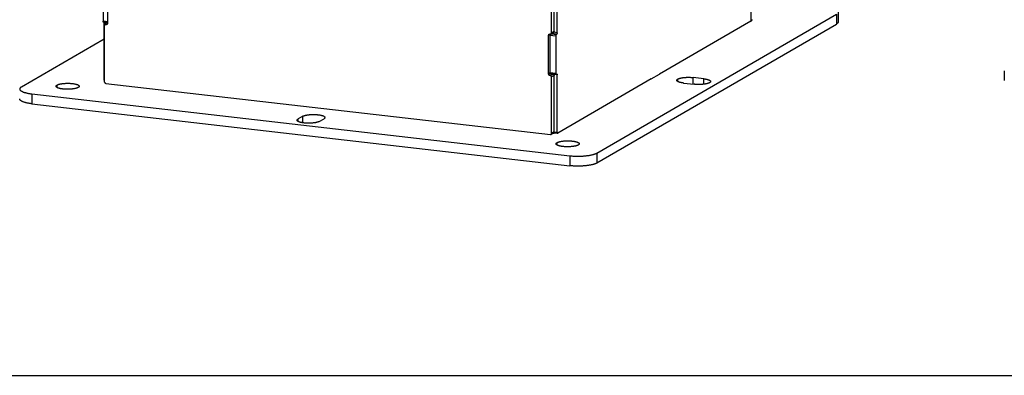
# Model space of a CAD drawing. Header units: inches. Extents: x 0 to 85, y 0 to 55.
# Tile 7 of 18: x 60.4 to 72.3, y 0 to 4.3. Entities that reach past the tile are written whole.
import ezdxf

# ---------------------------------------------------------------- set-up
doc = ezdxf.new("R2010")
doc.units = ezdxf.units.IN
doc.header["$LTSCALE"] = 4.675
doc.header["$MEASUREMENT"] = 0
doc.layers.get('0').update_dxf_attribs({"linetype": 'CONTINUOUS'})
doc.layers.add('02___PRT_ALL_AXES', color=7, linetype='CONTINUOUS')

msp = doc.modelspace()

# ---------------------------------------------------------------- linework, layer by layer
at = {"color": 3, "linetype": 'Continuous'}
for p, q in [((69.2469, 43.7777), (69.2469, 4.2955)), ((66.8343, 4.1493), (66.8343, 20.6976)), ((66.9016, 4.154), (66.9016, 20.7216)), ((61.4045, 4.7475), (61.4045, 4.2935)), ((61.4599, 4.7397), (61.4599, 4.2664)), ((69.2469, 4.2955), (68.1409, 3.6526)), ((61.4203, 3.5782), (61.4203, 4.2737)), ((61.4243, 3.5557), (61.4243, 4.2415)), ((61.438, 4.2544), (61.4462, 4.2535)), ((67.3834, 2.5744), (70.2814, 4.2591)), ((66.7986, 3.6512), (66.7986, 4.1245)), ((66.8206, 4.1364), (66.8123, 4.1374)), ((66.8858, 4.1158), (66.8858, 3.6618)), ((66.8955, 4.136), (66.8919, 4.1339)), ((66.8206, 3.6342), (66.8123, 3.6351)), ((66.8343, 2.9323), (66.8343, 3.6181)), ((66.8901, 3.6505), (66.8919, 3.6509)), ((66.8919, 3.6509), (66.8955, 3.653)), ((66.8955, 3.653), (66.8973, 3.6534)), ((66.9016, 2.9466), (66.9016, 3.6421)), ((68.0393, 3.5935), (66.9077, 2.9357)), ((61.438, 3.5396), (66.8206, 2.9194)), ((60.5443, 3.2917), (67.0533, 2.5416)), ((66.906, 2.9353), (66.9077, 2.9357))]:
    msp.add_line(p, q, dxfattribs=at)
at = {"color": 7, "linetype": 'Continuous'}
for p, q in [((66.866, 4.1678), (66.866, 20.716)), ((61.4622, 4.2868), (61.4045, 4.2935)), ((67.3834, 2.6952), (70.2814, 4.3798)), ((70.2814, 4.3798), (70.2814, 4.2591)), ((70.303, 4.4061), (70.303, 4.2854)), ((61.461, 4.2761), (61.4089, 4.2821)), ((61.4203, 4.2737), (61.4602, 4.2691)), ((61.4336, 4.2548), (61.4304, 4.2529)), ((61.4583, 4.2691), (61.4424, 4.2599)), ((61.4462, 4.2535), (61.4524, 4.2571)), ((61.4595, 4.267), (61.45, 4.2614)), ((60.4176, 3.4978), (61.4203, 4.0808)), ((66.7986, 4.1245), (66.8161, 4.1346)), ((66.8145, 4.124), (66.8858, 4.1158)), ((66.8145, 4.124), (66.8145, 3.6701)), ((66.8319, 4.1402), (66.8281, 4.138)), ((66.866, 4.1678), (66.8343, 4.1493)), ((66.835, 4.1404), (66.8919, 4.1339)), ((66.8955, 4.136), (66.8352, 4.1429)), ((66.8598, 4.1564), (66.8377, 4.1435)), ((66.9016, 4.154), (66.8601, 4.1588)), ((66.7986, 3.6512), (66.817, 3.6619)), ((66.8123, 3.6351), (66.8441, 3.6535)), ((66.8145, 3.6701), (66.8858, 3.6618)), ((66.8189, 3.6587), (66.8901, 3.6505)), ((66.8523, 3.6526), (66.8206, 3.6342)), ((66.866, 3.6365), (66.8343, 3.6181)), ((66.9016, 3.6421), (66.8517, 3.6478)), ((66.866, 2.9507), (66.866, 3.6365)), ((68.0403, 3.5941), (68.1399, 3.652)), ((68.1403, 3.6522), (68.1399, 3.652)), ((68.6753, 3.5954), (68.5469, 3.6102)), ((68.5469, 3.5306), (68.5469, 3.6102)), ((68.6753, 3.529), (68.6753, 3.5954)), ((72.3138, 3.6933), (72.3138, 3.5744)), ((68.4326, 3.5437), (68.561, 3.529)), ((60.5443, 3.4124), (67.0533, 2.6624)), ((60.5443, 3.4124), (60.5443, 3.2917)), ((63.823, 3.1408), (63.7658, 3.1076)), ((63.7658, 3.0781), (63.7658, 3.1076)), ((63.823, 3.0615), (63.823, 3.1408)), ((64.0225, 3.078), (64.0797, 3.1113)), ((66.8598, 2.9393), (66.8281, 2.9209)), ((66.866, 2.9507), (66.8343, 2.9323)), ((66.86, 2.9406), (66.906, 2.9353)), ((66.8612, 2.9513), (66.9016, 2.9466)), ((67.0533, 2.6624), (67.0533, 2.5416)), ((67.3834, 2.6952), (67.3834, 2.5744)), ((0, 0), (85, 0))]:
    msp.add_line(p, q, dxfattribs=at)
at = {"color": 3, "linetype": 'Continuous'}
for points in [[(61.4088, 4.2821), (61.4075, 4.2827), (61.4063, 4.2843), (61.4053, 4.2867), (61.4047, 4.2897), (61.4045, 4.2935)], [(69.2469, 4.2955), (69.2524, 4.2992), (69.2565, 4.303), (69.2591, 4.3069), (69.2603, 4.3108), (69.2603, 4.3119)], [(61.4203, 4.2737), (61.4201, 4.2774), (61.4195, 4.2805), (61.4194, 4.2809)], [(61.4304, 4.2529), (61.4283, 4.2513), (61.4261, 4.2485), (61.4248, 4.2453), (61.4243, 4.2415)], [(61.438, 4.2544), (61.4343, 4.2543), (61.4311, 4.2533), (61.4304, 4.2529)], [(61.4537, 4.255), (61.453, 4.2546), (61.4498, 4.2536), (61.4462, 4.2535)], [(61.4599, 4.2664), (61.4594, 4.2626), (61.458, 4.2593), (61.4558, 4.2566), (61.4537, 4.255)], [(70.303, 4.2854), (70.3029, 4.2837), (70.3024, 4.2812), (70.3016, 4.2786), (70.3004, 4.2761), (70.2988, 4.2736), (70.2968, 4.2711), (70.2945, 4.2686), (70.2917, 4.2662), (70.2886, 4.2638), (70.2852, 4.2614), (70.2814, 4.2591)], [(66.7986, 4.1245), (66.7992, 4.1283), (66.8005, 4.1315), (66.8027, 4.1342), (66.8048, 4.1359)], [(66.8048, 4.1359), (66.8055, 4.1362), (66.8087, 4.1373), (66.8123, 4.1374)], [(66.8206, 4.1364), (66.8242, 4.1366), (66.8274, 4.1376), (66.8281, 4.138)], [(66.8281, 4.138), (66.8302, 4.1396), (66.8324, 4.1423), (66.8337, 4.1455), (66.8343, 4.1493)], [(66.8888, 4.1301), (66.8876, 4.1271), (66.8866, 4.1235), (66.886, 4.1198), (66.8858, 4.1158)], [(66.8919, 4.1339), (66.8902, 4.1324), (66.8888, 4.1301)], [(66.9016, 4.154), (66.9014, 4.15), (66.9008, 4.1463), (66.8998, 4.1428), (66.8986, 4.1397), (66.8971, 4.1375), (66.8955, 4.136)], [(66.8123, 3.6351), (66.8087, 3.6361), (66.8055, 3.6378), (66.8027, 3.6405), (66.8005, 3.6437), (66.7992, 3.6472), (66.7986, 3.6512)], [(66.8324, 3.6255), (66.8302, 3.6288), (66.8274, 3.6314), (66.8242, 3.6332), (66.8206, 3.6342)], [(66.8343, 3.6181), (66.8337, 3.622), (66.8324, 3.6255)], [(66.8858, 3.6618), (66.886, 3.6581), (66.8866, 3.6551), (66.8876, 3.6527), (66.8888, 3.6511), (66.8901, 3.6505)], [(66.8973, 3.6534), (66.8986, 3.6529), (66.8998, 3.6513), (66.9008, 3.6489), (66.9014, 3.6458), (66.9016, 3.6421)], [(61.4243, 3.5557), (61.4248, 3.5518), (61.4261, 3.5482), (61.4283, 3.545), (61.4311, 3.5424), (61.4343, 3.5406), (61.438, 3.5396)], [(60.5443, 3.2917), (60.5354, 3.2928), (60.5267, 3.2939), (60.5181, 3.2952), (60.5098, 3.2965), (60.5017, 3.298), (60.4938, 3.2995), (60.4861, 3.301), (60.4787, 3.3027), (60.4715, 3.3044), (60.4646, 3.3063), (60.458, 3.3081), (60.4517, 3.3101), (60.4457, 3.3121), (60.4399, 3.3141), (60.4345, 3.3163), (60.4295, 3.3184), (60.4247, 3.3207), (60.4203, 3.3229), (60.4163, 3.3252), (60.4126, 3.3276), (60.4092, 3.33), (60.4063, 3.3324), (60.4037, 3.3349), (60.4014, 3.3373), (60.3996, 3.3398), (60.3981, 3.3423), (60.397, 3.3449), (60.3963, 3.3474), (60.396, 3.3499), (60.396, 3.3508)], [(66.8206, 2.9194), (66.8242, 2.9195), (66.8274, 2.9205), (66.8281, 2.9209)], [(66.8281, 2.9209), (66.8302, 2.9225), (66.8324, 2.9253), (66.8337, 2.9285), (66.8343, 2.9323)], [(66.9016, 2.9466), (66.9019, 2.9429), (66.9024, 2.9399), (66.9034, 2.9374)], [(66.9034, 2.9374), (66.9047, 2.9358), (66.906, 2.9353)], [(67.3834, 2.5744), (67.3792, 2.5721), (67.3747, 2.5699), (67.3698, 2.5677), (67.3646, 2.5655), (67.3591, 2.5634), (67.3533, 2.5613), (67.3472, 2.5594), (67.3408, 2.5574), (67.3341, 2.5556), (67.3271, 2.5538), (67.3198, 2.5521), (67.3123, 2.5504), (67.3046, 2.5489), (67.2966, 2.5474), (67.2884, 2.546), (67.28, 2.5447), (67.2714, 2.5435), (67.2626, 2.5423), (67.2537, 2.5413), (67.2446, 2.5403), (67.2353, 2.5395), (67.226, 2.5387), (67.2165, 2.538), (67.207, 2.5374), (67.1973, 2.537), (67.1876, 2.5366), (67.1779, 2.5363), (67.1681, 2.5361), (67.1582, 2.536), (67.1484, 2.5361), (67.1386, 2.5362), (67.1288, 2.5364), (67.1191, 2.5367), (67.1094, 2.5371), (67.0998, 2.5376), (67.0903, 2.5382), (67.0808, 2.5389), (67.0715, 2.5397), (67.0623, 2.5406), (67.0533, 2.5416)]]:
    msp.add_lwpolyline(points, dxfattribs=at)
at = {"color": 7, "linetype": 'Continuous'}
for points in [[(66.8145, 4.124), (66.8147, 4.128), (66.8153, 4.1318), (66.8163, 4.1353), (66.8169, 4.1369)], [(66.866, 4.1678), (66.8655, 4.164), (66.8642, 4.1608), (66.862, 4.158), (66.8598, 4.1564)], [(66.8188, 3.6587), (66.8176, 3.6593), (66.8163, 3.6609), (66.8153, 3.6633), (66.8147, 3.6663), (66.8145, 3.6701)], [(66.8523, 3.6526), (66.8559, 3.6516), (66.8591, 3.6499), (66.862, 3.6472)], [(66.862, 3.6472), (66.8642, 3.644), (66.8655, 3.6405), (66.866, 3.6365)], [(68.3493, 3.577), (68.3493, 3.5779), (68.3496, 3.5795), (68.3502, 3.5811), (68.351, 3.5826), (68.3521, 3.5842), (68.3535, 3.5858), (68.3551, 3.5873), (68.3569, 3.5888), (68.3591, 3.5903), (68.3614, 3.5918)], [(68.4326, 3.5437), (68.4271, 3.5444), (68.4217, 3.5452), (68.4164, 3.546), (68.4112, 3.5468), (68.4062, 3.5477), (68.4014, 3.5487), (68.3967, 3.5497), (68.3922, 3.5508), (68.3879, 3.5519), (68.3837, 3.5531), (68.3798, 3.5543), (68.3761, 3.5556), (68.3726, 3.5569), (68.3693, 3.5582), (68.3663, 3.5596), (68.3635, 3.561), (68.3609, 3.5625), (68.3586, 3.5639), (68.3565, 3.5654), (68.3547, 3.5669), (68.3532, 3.5685), (68.3519, 3.57), (68.3508, 3.5716), (68.3501, 3.5732), (68.3495, 3.5747), (68.3493, 3.5763), (68.3493, 3.577)], [(68.3614, 3.5918), (68.364, 3.5932), (68.3669, 3.5946), (68.37, 3.596), (68.3733, 3.5973), (68.3768, 3.5986), (68.3806, 3.5998), (68.3846, 3.6011), (68.3887, 3.6022), (68.3931, 3.6033), (68.3976, 3.6044), (68.4023, 3.6054), (68.4072, 3.6064), (68.4122, 3.6073), (68.4174, 3.6081), (68.4227, 3.6089), (68.4282, 3.6096), (68.4338, 3.6103), (68.4394, 3.6109), (68.4452, 3.6114), (68.4511, 3.6119), (68.457, 3.6123), (68.463, 3.6127), (68.469, 3.6129), (68.4751, 3.6131), (68.4812, 3.6133), (68.4873, 3.6133), (68.4935, 3.6133), (68.4996, 3.6132), (68.5057, 3.6131), (68.5118, 3.6129), (68.5178, 3.6126), (68.5238, 3.6122), (68.5297, 3.6118), (68.5355, 3.6113), (68.5413, 3.6108), (68.5469, 3.6102)], [(68.6753, 3.5954), (68.681, 3.5947), (68.6866, 3.5939), (68.692, 3.5931), (68.6973, 3.5922), (68.7024, 3.5913), (68.7074, 3.5903), (68.7121, 3.5892), (68.7167, 3.5881), (68.7211, 3.5869), (68.7253, 3.5857), (68.7293, 3.5844), (68.733, 3.5831), (68.7365, 3.5817), (68.7398, 3.5804), (68.7428, 3.5789), (68.7456, 3.5775), (68.7481, 3.576), (68.7504, 3.5744), (68.7524, 3.5729), (68.7541, 3.5713), (68.7556, 3.5697), (68.7567, 3.5681), (68.7576, 3.5665), (68.7582, 3.5649), (68.7586, 3.5633), (68.7586, 3.5622)], [(60.4176, 3.4978), (60.4138, 3.4955), (60.4103, 3.4931), (60.4072, 3.4907), (60.4045, 3.4883), (60.4021, 3.4858), (60.4001, 3.4833), (60.3986, 3.4808), (60.3973, 3.4783), (60.3965, 3.4758), (60.396, 3.4732), (60.396, 3.4715)], [(60.396, 3.4715), (60.396, 3.4707), (60.3963, 3.4681), (60.397, 3.4656), (60.3981, 3.4631), (60.3996, 3.4606), (60.4014, 3.4581), (60.4037, 3.4556), (60.4063, 3.4532), (60.4092, 3.4507), (60.4126, 3.4483), (60.4163, 3.446), (60.4203, 3.4437), (60.4247, 3.4414), (60.4295, 3.4392), (60.4345, 3.437), (60.4399, 3.4349), (60.4457, 3.4328), (60.4517, 3.4308), (60.458, 3.4289), (60.4646, 3.427), (60.4715, 3.4252), (60.4787, 3.4234), (60.4861, 3.4218), (60.4938, 3.4202), (60.5017, 3.4187), (60.5098, 3.4173), (60.5181, 3.4159), (60.5267, 3.4147), (60.5354, 3.4135), (60.5443, 3.4124)], [(68.7586, 3.5622), (68.7586, 3.5616), (68.7584, 3.56), (68.7579, 3.5584), (68.7571, 3.5568), (68.756, 3.5551), (68.7546, 3.5535), (68.753, 3.552), (68.7511, 3.5504), (68.7489, 3.5489), (68.7465, 3.5474), (68.7438, 3.5459), (68.7408, 3.5445), (68.7377, 3.5431), (68.7342, 3.5417), (68.7306, 3.5404), (68.7267, 3.5391), (68.7225, 3.5378), (68.7182, 3.5367), (68.7137, 3.5355), (68.709, 3.5344), (68.7041, 3.5334), (68.699, 3.5324), (68.6938, 3.5315), (68.6884, 3.5307), (68.6829, 3.5299), (68.6772, 3.5292), (68.6714, 3.5285), (68.6655, 3.5279), (68.6595, 3.5274), (68.6535, 3.527), (68.6473, 3.5266), (68.6412, 3.5263), (68.6349, 3.5261), (68.6286, 3.5259), (68.6223, 3.5258), (68.616, 3.5258), (68.6097, 3.5259), (68.6034, 3.526), (68.5972, 3.5262), (68.591, 3.5265), (68.5848, 3.5268), (68.5787, 3.5273), (68.5727, 3.5278), (68.5668, 3.5283), (68.561, 3.529)], [(63.7537, 3.0928), (63.7537, 3.0934), (63.7539, 3.095), (63.7544, 3.0966), (63.7552, 3.0983), (63.7563, 3.0999), (63.7577, 3.1015), (63.7593, 3.103), (63.7612, 3.1046), (63.7634, 3.1061), (63.7658, 3.1076)], [(63.823, 3.1408), (63.8257, 3.1423), (63.8286, 3.1438), (63.8318, 3.1452), (63.8352, 3.1465), (63.8389, 3.1479), (63.8428, 3.1492), (63.8469, 3.1504), (63.8512, 3.1516), (63.8557, 3.1527), (63.8605, 3.1538), (63.8654, 3.1548), (63.8704, 3.1558), (63.8757, 3.1567), (63.8811, 3.1576), (63.8866, 3.1583), (63.8923, 3.1591), (63.898, 3.1597), (63.9039, 3.1603), (63.9099, 3.1608), (63.916, 3.1613), (63.9221, 3.1616), (63.9283, 3.1619), (63.9345, 3.1622), (63.9408, 3.1623), (63.9471, 3.1624), (63.9534, 3.1624), (63.9597, 3.1624), (63.966, 3.1622), (63.9723, 3.162), (63.9785, 3.1617), (63.9846, 3.1614), (63.9907, 3.161), (63.9967, 3.1605), (64.0026, 3.1599), (64.0085, 3.1593), (64.0142, 3.1586), (64.0197, 3.1578), (64.0252, 3.157), (64.0305, 3.1561), (64.0356, 3.1552), (64.0405, 3.1541), (64.0453, 3.1531), (64.0499, 3.152), (64.0543, 3.1508), (64.0585, 3.1496), (64.0625, 3.1483), (64.0662, 3.147), (64.0697, 3.1456), (64.073, 3.1442), (64.076, 3.1428), (64.0788, 3.1413), (64.0813, 3.1398), (64.0836, 3.1383), (64.0856, 3.1368), (64.0873, 3.1352), (64.0887, 3.1336), (64.0899, 3.132), (64.0908, 3.1304), (64.0914, 3.1288), (64.0917, 3.1271), (64.0918, 3.1261)], [(64.0918, 3.1261), (64.0918, 3.1255), (64.0916, 3.1239), (64.091, 3.1223), (64.0902, 3.1206), (64.0892, 3.119), (64.0878, 3.1174), (64.0862, 3.1159), (64.0843, 3.1143), (64.0821, 3.1128), (64.0797, 3.1113)], [(64.0225, 3.078), (64.0198, 3.0766), (64.0169, 3.0751), (64.0137, 3.0737), (64.0103, 3.0724), (64.0066, 3.071), (64.0027, 3.0697), (63.9986, 3.0685), (63.9943, 3.0673), (63.9897, 3.0662), (63.985, 3.0651), (63.9801, 3.0641), (63.975, 3.0631), (63.9698, 3.0622), (63.9644, 3.0613), (63.9589, 3.0606), (63.9532, 3.0598), (63.9474, 3.0592), (63.9416, 3.0586), (63.9356, 3.0581), (63.9295, 3.0576), (63.9234, 3.0573), (63.9172, 3.057), (63.9109, 3.0567), (63.9047, 3.0566), (63.8984, 3.0565), (63.8921, 3.0565), (63.8858, 3.0565), (63.8795, 3.0567), (63.8732, 3.0569), (63.867, 3.0572), (63.8609, 3.0575), (63.8548, 3.0579), (63.8488, 3.0584), (63.8428, 3.059), (63.837, 3.0596), (63.8313, 3.0603), (63.8257, 3.0611), (63.8203, 3.0619), (63.815, 3.0628), (63.8099, 3.0637), (63.8049, 3.0648), (63.8002, 3.0658), (63.7956, 3.0669), (63.7912, 3.0681), (63.787, 3.0693), (63.783, 3.0706), (63.7793, 3.0719), (63.7758, 3.0733), (63.7725, 3.0747), (63.7695, 3.0761), (63.7667, 3.0776), (63.7642, 3.079), (63.7619, 3.0806), (63.7599, 3.0821), (63.7582, 3.0837), (63.7567, 3.0853), (63.7556, 3.0869), (63.7547, 3.0885), (63.7541, 3.0901), (63.7537, 3.0918), (63.7537, 3.0928)], [(66.8782, 2.9385), (66.8781, 2.9384), (66.8765, 2.9376), (66.8748, 2.9369), (66.8729, 2.9362), (66.871, 2.9355), (66.8688, 2.9349), (66.8666, 2.9343), (66.8642, 2.9337), (66.8617, 2.9332), (66.8591, 2.9326), (66.8564, 2.9322), (66.8536, 2.9317), (66.8508, 2.9313), (66.8478, 2.9309), (66.8449, 2.9306)], [(66.866, 2.9507), (66.8655, 2.9469), (66.8642, 2.9437), (66.862, 2.941), (66.8598, 2.9393)], [(67.0533, 2.6624), (67.0623, 2.6614), (67.0715, 2.6605), (67.0808, 2.6597), (67.0903, 2.659), (67.0998, 2.6584), (67.1094, 2.6579), (67.1191, 2.6574), (67.1288, 2.6571), (67.1386, 2.6569), (67.1484, 2.6568), (67.1582, 2.6568), (67.1681, 2.6569), (67.1779, 2.657), (67.1876, 2.6573), (67.1973, 2.6577), (67.207, 2.6582), (67.2165, 2.6588), (67.226, 2.6594), (67.2353, 2.6602), (67.2446, 2.6611), (67.2537, 2.662), (67.2626, 2.6631), (67.2714, 2.6642), (67.28, 2.6654), (67.2884, 2.6668), (67.2966, 2.6681), (67.3046, 2.6696), (67.3123, 2.6712), (67.3198, 2.6728), (67.3271, 2.6745), (67.3341, 2.6763), (67.3408, 2.6782), (67.3472, 2.6801), (67.3533, 2.6821), (67.3591, 2.6841), (67.3646, 2.6862), (67.3698, 2.6884), (67.3747, 2.6906), (67.3792, 2.6929), (67.3834, 2.6952)]]:
    msp.add_lwpolyline(points, dxfattribs=at)
at = {"layer": '02___PRT_ALL_AXES', "color": 7, "linetype": 'Continuous'}
for p, q in [((68.3614, 3.5622), (68.3614, 3.5918)), ((60.8477, 3.4896), (60.8477, 3.5191)), ((66.8999, 2.7921), (66.8999, 2.8217))]:
    msp.add_line(p, q, dxfattribs=at)
for points in [[(60.8355, 3.5043), (60.8355, 3.5049), (60.8358, 3.5065), (60.8363, 3.5081), (60.8371, 3.5097), (60.8382, 3.5114), (60.8395, 3.5129), (60.8412, 3.5145), (60.8431, 3.5161), (60.8452, 3.5176), (60.8477, 3.5191)], [(61.1044, 3.4895), (61.1017, 3.4881), (61.0987, 3.4866), (61.0956, 3.4852), (61.0921, 3.4838), (61.0885, 3.4825), (61.0846, 3.4812), (61.0804, 3.48), (61.0761, 3.4788), (61.0716, 3.4777), (61.0669, 3.4766), (61.062, 3.4756), (61.0569, 3.4746), (61.0517, 3.4737), (61.0463, 3.4728), (61.0408, 3.472), (61.0351, 3.4713), (61.0293, 3.4707), (61.0234, 3.4701), (61.0174, 3.4696), (61.0114, 3.4691), (61.0052, 3.4688), (60.9991, 3.4685), (60.9928, 3.4682), (60.9865, 3.4681), (60.9802, 3.468), (60.9739, 3.468), (60.9676, 3.468), (60.9613, 3.4682), (60.9551, 3.4684), (60.9489, 3.4686), (60.9427, 3.469), (60.9366, 3.4694), (60.9306, 3.4699), (60.9247, 3.4705), (60.9189, 3.4711), (60.9132, 3.4718), (60.9076, 3.4726), (60.9022, 3.4734), (60.8969, 3.4743), (60.8918, 3.4752), (60.8868, 3.4762), (60.882, 3.4773), (60.8774, 3.4784), (60.873, 3.4796), (60.8689, 3.4808), (60.8649, 3.4821), (60.8611, 3.4834), (60.8576, 3.4847), (60.8544, 3.4861), (60.8513, 3.4876), (60.8486, 3.489), (60.846, 3.4905), (60.8438, 3.4921), (60.8418, 3.4936), (60.8401, 3.4952), (60.8386, 3.4968), (60.8374, 3.4984), (60.8365, 3.5), (60.8359, 3.5016), (60.8356, 3.5032), (60.8355, 3.5043)], [(60.8477, 3.5191), (60.8504, 3.5206), (60.8533, 3.522), (60.8565, 3.5234), (60.8599, 3.5248), (60.8636, 3.5261), (60.8675, 3.5274), (60.8716, 3.5287), (60.8759, 3.5298), (60.8805, 3.531), (60.8852, 3.5321), (60.8901, 3.5331), (60.8952, 3.5341), (60.9004, 3.535), (60.9058, 3.5358), (60.9113, 3.5366), (60.917, 3.5373), (60.9228, 3.538), (60.9286, 3.5386), (60.9346, 3.5391), (60.9407, 3.5395), (60.9468, 3.5399), (60.953, 3.5402), (60.9593, 3.5404), (60.9655, 3.5406), (60.9718, 3.5407), (60.9781, 3.5407), (60.9844, 3.5406), (60.9907, 3.5405), (60.997, 3.5403), (61.0032, 3.54), (61.0093, 3.5397), (61.0154, 3.5392), (61.0214, 3.5387), (61.0274, 3.5382), (61.0332, 3.5375), (61.0389, 3.5368), (61.0445, 3.5361), (61.0499, 3.5353), (61.0552, 3.5344), (61.0603, 3.5334), (61.0653, 3.5324), (61.07, 3.5313), (61.0746, 3.5302), (61.079, 3.5291), (61.0832, 3.5278), (61.0872, 3.5266), (61.0909, 3.5253), (61.0944, 3.5239), (61.0977, 3.5225), (61.1007, 3.5211), (61.1035, 3.5196), (61.106, 3.5181), (61.1083, 3.5166), (61.1103, 3.515), (61.112, 3.5135), (61.1135, 3.5119), (61.1146, 3.5103), (61.1155, 3.5087), (61.1161, 3.507), (61.1165, 3.5054), (61.1165, 3.5043)], [(61.1165, 3.5043), (61.1165, 3.5038), (61.1163, 3.5021), (61.1158, 3.5005), (61.115, 3.4989), (61.1139, 3.4973), (61.1125, 3.4957), (61.1109, 3.4941), (61.109, 3.4926), (61.1068, 3.491), (61.1044, 3.4895)], [(66.8878, 2.8069), (66.8878, 2.8074), (66.888, 2.8091), (66.8885, 2.8107), (66.8893, 2.8123), (66.8904, 2.8139), (66.8918, 2.8155), (66.8934, 2.8171), (66.8953, 2.8187), (66.8975, 2.8202), (66.8999, 2.8217)], [(67.1566, 2.7921), (67.1539, 2.7906), (67.151, 2.7892), (67.1478, 2.7878), (67.1444, 2.7864), (67.1407, 2.7851), (67.1368, 2.7838), (67.1327, 2.7826), (67.1284, 2.7814), (67.1238, 2.7802), (67.1191, 2.7792), (67.1142, 2.7781), (67.1091, 2.7772), (67.1039, 2.7763), (67.0985, 2.7754), (67.093, 2.7746), (67.0873, 2.7739), (67.0816, 2.7733), (67.0757, 2.7727), (67.0697, 2.7722), (67.0636, 2.7717), (67.0575, 2.7713), (67.0513, 2.771), (67.045, 2.7708), (67.0388, 2.7706), (67.0325, 2.7706), (67.0262, 2.7705), (67.0199, 2.7706), (67.0136, 2.7707), (67.0073, 2.7709), (67.0011, 2.7712), (66.995, 2.7716), (66.9889, 2.772), (66.9829, 2.7725), (66.9769, 2.7731), (66.9711, 2.7737), (66.9654, 2.7744), (66.9599, 2.7751), (66.9544, 2.776), (66.9491, 2.7769), (66.944, 2.7778), (66.939, 2.7788), (66.9343, 2.7799), (66.9297, 2.781), (66.9253, 2.7822), (66.9211, 2.7834), (66.9171, 2.7847), (66.9134, 2.786), (66.9099, 2.7873), (66.9066, 2.7887), (66.9036, 2.7902), (66.9008, 2.7916), (66.8983, 2.7931), (66.896, 2.7946), (66.894, 2.7962), (66.8923, 2.7978), (66.8908, 2.7993), (66.8897, 2.8009), (66.8888, 2.8026), (66.8882, 2.8042), (66.8878, 2.8058), (66.8878, 2.8069)], [(66.8999, 2.8217), (66.9026, 2.8232), (66.9056, 2.8246), (66.9088, 2.826), (66.9122, 2.8274), (66.9159, 2.8287), (66.9197, 2.83), (66.9239, 2.8312), (66.9282, 2.8324), (66.9327, 2.8336), (66.9374, 2.8346), (66.9423, 2.8357), (66.9474, 2.8366), (66.9526, 2.8375), (66.958, 2.8384), (66.9636, 2.8392), (66.9692, 2.8399), (66.975, 2.8406), (66.9809, 2.8411), (66.9869, 2.8417), (66.9929, 2.8421), (66.9991, 2.8425), (67.0053, 2.8428), (67.0115, 2.843), (67.0178, 2.8432), (67.0241, 2.8433), (67.0304, 2.8433), (67.0367, 2.8432), (67.043, 2.8431), (67.0492, 2.8429), (67.0554, 2.8426), (67.0616, 2.8422), (67.0677, 2.8418), (67.0737, 2.8413), (67.0796, 2.8408), (67.0854, 2.8401), (67.0911, 2.8394), (67.0967, 2.8387), (67.1021, 2.8378), (67.1074, 2.8369), (67.1125, 2.836), (67.1175, 2.835), (67.1223, 2.8339), (67.1269, 2.8328), (67.1313, 2.8316), (67.1354, 2.8304), (67.1394, 2.8291), (67.1432, 2.8278), (67.1467, 2.8265), (67.1499, 2.8251), (67.153, 2.8237), (67.1558, 2.8222), (67.1583, 2.8207), (67.1605, 2.8192), (67.1625, 2.8176), (67.1643, 2.8161), (67.1657, 2.8145), (67.1669, 2.8129), (67.1678, 2.8112), (67.1684, 2.8096), (67.1687, 2.808), (67.1688, 2.8069)], [(67.1688, 2.8069), (67.1688, 2.8064), (67.1685, 2.8047), (67.168, 2.8031), (67.1672, 2.8015), (67.1661, 2.7999), (67.1648, 2.7983), (67.1631, 2.7967), (67.1612, 2.7951), (67.1591, 2.7936), (67.1566, 2.7921)]]:
    msp.add_lwpolyline(points, dxfattribs=at)

doc.saveas('drawing.dxf')
